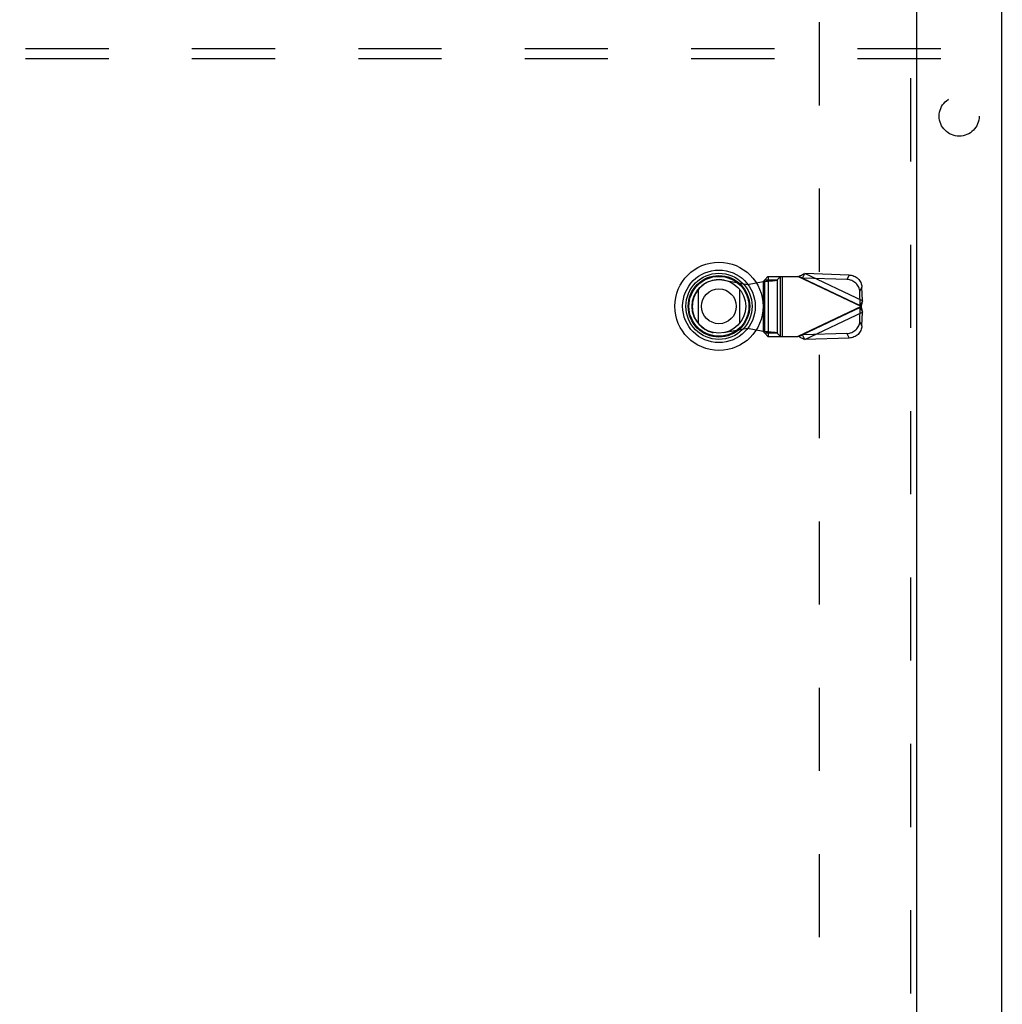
# Model space of a CAD drawing. Header units: inches. Extents: x 0 to 189, y 0 to 122.
# Tile 94 of 226: x 50 to 62, y 69 to 81. Entities that reach past the tile are written whole.
import ezdxf

# ---------------------------------------------------------------- set-up
doc = ezdxf.new("R2010")
doc.units = ezdxf.units.IN
doc.header["$LTSCALE"] = 10.388889
doc.header["$MEASUREMENT"] = 0
doc.linetypes.add('HIDDEN', pattern=[0.2, 0.1, -0.1])
for name, color, linetype in [('DEFAULT_2', 8, 'HIDDEN'), ('LEFTHAND_DOOR_ASSEMBLY', 7, 'CONTINUOUS'), ('RIGHTHAND_DOOR_ASSEMBLY', 7, 'CONTINUOUS'), ('SUBPANEL', 7, 'CONTINUOUS')]:
    doc.layers.add(name, color=color, linetype=linetype)

msp = doc.modelspace()

# ---------------------------------------------------------------- linework, layer by layer
at = {"layer": 'DEFAULT_2', "color": 8, "linetype": 'HIDDEN'}
msp.add_line((60.204, 81.419), (60.204, 36.822), dxfattribs=at)
at = {"layer": 'LEFTHAND_DOOR_ASSEMBLY', "color": 8, "linetype": 'HIDDEN'}
for p, q in [((61.347, 82.796), (61.347, 35.446)), ((59.566, 78.243), (59.527, 78.201)), ((59.527, 77.536), (59.527, 78.201)), ((59.527, 78.201), (59.681, 78.201)), ((59.566, 78.243), (59.94, 78.243)), ((59.569, 78.243), (59.569, 77.495)), ((59.681, 78.201), (59.721, 78.243)), ((59.681, 78.201), (59.681, 77.536)), ((59.724, 77.495), (59.724, 78.243)), ((59.743, 78.243), (59.743, 77.495)), ((60.728, 77.869), (59.94, 78.243)), ((59.998, 78.224), (60.025, 78.28)), ((59.998, 78.224), (60.719, 77.881)), ((60.553, 78.206), (59.998, 78.224)), ((60.746, 77.938), (60.025, 78.28)), ((60.58, 78.262), (60.025, 78.28)), ((60.58, 78.262), (60.553, 78.206)), ((59.016, 78.198), (59.31, 78.144)), ((59.31, 78.144), (59.507, 78.182)), ((59.507, 78.182), (59.542, 78.185)), ((59.507, 78.182), (59.507, 77.555)), ((60.713, 78.054), (60.74, 78.111)), ((60.746, 77.938), (60.74, 78.111)), ((60.719, 77.881), (60.713, 78.054)), ((60.728, 77.869), (59.94, 77.495)), ((60.719, 77.856), (59.998, 77.513)), ((60.713, 77.683), (60.719, 77.856)), ((60.746, 77.938), (60.719, 77.881)), ((60.719, 77.856), (60.746, 77.799)), ((60.734, 77.892), (60.728, 77.869)), ((60.025, 77.457), (60.746, 77.799)), ((60.74, 77.627), (60.746, 77.799)), ((59.31, 77.593), (59.016, 77.539)), ((59.507, 77.555), (59.31, 77.593)), ((60.74, 77.627), (60.713, 77.683)), ((59.527, 77.536), (59.566, 77.495)), ((59.681, 77.536), (59.527, 77.536)), ((59.566, 77.495), (59.94, 77.495)), ((59.721, 77.495), (59.681, 77.536)), ((59.94, 77.495), (59.96, 77.501)), ((59.96, 77.501), (59.979, 77.507)), ((60.553, 77.531), (59.998, 77.513)), ((60.025, 77.457), (59.998, 77.513)), ((60.58, 77.475), (60.025, 77.457)), ((60.553, 77.531), (60.58, 77.475))]:
    msp.add_line(p, q, dxfattribs=at)
at = {"layer": 'LEFTHAND_DOOR_ASSEMBLY', "color": 3, "linetype": 'Continuous'}
msp.add_line((61.422, 82.796), (61.422, 35.446), dxfattribs=at)
at = {"layer": 'LEFTHAND_DOOR_ASSEMBLY', "color": 7, "linetype": 'Continuous'}
for p, q in [((58.698, 77.655), (58.698, 78.086)), ((59.21, 78.086), (59.21, 77.655))]:
    msp.add_line(p, q, dxfattribs=at)
at = {"layer": 'LEFTHAND_DOOR_ASSEMBLY', "color": 8, "linetype": 'HIDDEN'}
for points in [[(59.527, 78.201), (59.526, 78.198), (59.524, 78.196), (59.522, 78.194), (59.52, 78.191), (59.517, 78.189), (59.514, 78.187), (59.511, 78.184), (59.507, 78.182)], [(59.542, 78.185), (59.559, 78.186), (59.576, 78.187), (59.592, 78.189), (59.607, 78.19), (59.621, 78.191), (59.633, 78.193), (59.645, 78.194), (59.656, 78.195), (59.664, 78.197), (59.672, 78.198), (59.677, 78.199), (59.681, 78.201)], [(59.94, 78.243), (59.954, 78.249), (59.969, 78.256), (59.983, 78.262), (59.997, 78.269), (60.011, 78.275), (60.025, 78.28)], [(59.998, 78.224), (59.988, 78.227), (59.979, 78.23), (59.969, 78.233), (59.94, 78.243)], [(60.713, 78.054), (60.712, 78.068), (60.709, 78.083), (60.705, 78.097), (60.699, 78.11), (60.692, 78.124), (60.684, 78.136), (60.674, 78.148), (60.664, 78.159), (60.652, 78.169), (60.64, 78.178), (60.626, 78.186), (60.612, 78.193), (60.598, 78.198), (60.583, 78.202), (60.568, 78.204), (60.553, 78.206)], [(60.58, 78.262), (60.595, 78.261), (60.61, 78.259), (60.625, 78.255), (60.639, 78.249), (60.653, 78.243), (60.667, 78.235), (60.679, 78.226), (60.691, 78.216), (60.701, 78.205), (60.711, 78.193), (60.719, 78.18), (60.726, 78.167), (60.732, 78.153), (60.736, 78.139), (60.738, 78.125), (60.74, 78.111)], [(60.723, 77.875), (60.722, 77.877), (60.72, 77.879), (60.719, 77.881)], [(60.719, 77.856), (60.72, 77.858), (60.722, 77.86), (60.723, 77.862), (60.725, 77.864), (60.728, 77.869)], [(60.728, 77.869), (60.726, 77.871), (60.723, 77.875)], [(60.728, 77.869), (60.734, 77.845), (60.737, 77.833), (60.74, 77.821), (60.743, 77.81), (60.746, 77.799)], [(60.746, 77.938), (60.743, 77.927), (60.74, 77.916), (60.737, 77.904), (60.734, 77.892)], [(60.553, 77.531), (60.568, 77.533), (60.583, 77.535), (60.598, 77.539), (60.612, 77.545), (60.626, 77.551), (60.64, 77.559), (60.652, 77.568), (60.664, 77.578), (60.674, 77.589), (60.684, 77.601), (60.692, 77.613), (60.699, 77.627), (60.705, 77.64), (60.709, 77.654), (60.712, 77.669), (60.713, 77.683)], [(60.74, 77.627), (60.738, 77.612), (60.736, 77.598), (60.732, 77.584), (60.726, 77.57), (60.719, 77.557), (60.711, 77.544), (60.701, 77.532), (60.691, 77.521), (60.679, 77.511), (60.667, 77.502), (60.653, 77.494), (60.639, 77.488), (60.625, 77.482), (60.61, 77.478), (60.595, 77.476), (60.58, 77.475)], [(59.527, 77.536), (59.526, 77.539), (59.524, 77.541), (59.522, 77.543), (59.52, 77.546), (59.517, 77.548), (59.514, 77.55), (59.511, 77.553), (59.507, 77.555)], [(59.681, 77.536), (59.677, 77.538), (59.672, 77.539), (59.664, 77.54), (59.656, 77.542), (59.645, 77.543), (59.633, 77.544), (59.621, 77.546), (59.607, 77.547), (59.592, 77.548), (59.576, 77.55), (59.559, 77.551), (59.542, 77.552), (59.507, 77.555)], [(60.025, 77.457), (60.011, 77.462), (59.997, 77.469), (59.983, 77.475), (59.969, 77.481), (59.954, 77.488), (59.94, 77.495)], [(59.979, 77.507), (59.988, 77.51), (59.998, 77.513)]]:
    msp.add_lwpolyline(points, dxfattribs=at)
at = {"layer": 'LEFTHAND_DOOR_ASSEMBLY', "color": 7, "linetype": 'Continuous'}
for radius in [0.551, 0.453, 0.413, 0.384, 0.374, 0.335, 0.217]:
    msp.add_circle((58.954, 77.871), radius, dxfattribs=at)
at = {"layer": 'LEFTHAND_DOOR_ASSEMBLY', "color": 8, "linetype": 'HIDDEN'}
msp.add_arc((58.956, 77.869), 0.335, 79.673, 280.327, dxfattribs=at)
at = {"layer": 'RIGHTHAND_DOOR_ASSEMBLY', "color": 3, "linetype": 'Continuous'}
msp.add_line((62.486, 35.446), (62.486, 82.796), dxfattribs=at)
at = {"layer": 'SUBPANEL', "color": 8, "linetype": 'HIDDEN'}
for p, q in [((41.985, 81.089), (81.923, 81.089)), ((41.985, 80.964), (81.923, 80.964))]:
    msp.add_line(p, q, dxfattribs=at)
msp.add_circle((61.954, 80.246), 0.25, dxfattribs=at)

doc.saveas('drawing.dxf')
